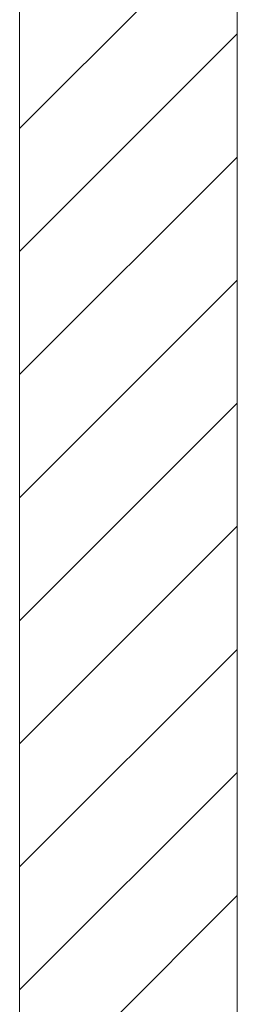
# Model space of a CAD drawing. Extents: x -720 to 300, y 62 to 1107.
# Tile 94 of 250: x 207.15 to 209.65, y 696.65 to 707.96. Entities that reach past the tile are written whole.
import ezdxf
from ezdxf.lldxf.tags import DXFTag

# ---------------------------------------------------------------- set-up
doc = ezdxf.new("R2010")
doc.units = 0
doc.layers.get('0').update_dxf_attribs({"lineweight": 35})
doc.layers.add('E_Detail_Linie_Text_Bem', color=7, linetype='Continuous', lineweight=13)
doc.layers.add('E_Detail_Wandschraffur', color=7, linetype='Continuous', lineweight=5, true_color=0xc0c0c0)
tags = doc.linetypes.add('fein_strichliert', pattern=[4, 1, -2, 1]).pattern_tags.tags
tags[8:9] = [DXFTag(74, 4), DXFTag(75, 0), DXFTag(340, '0'), DXFTag(46, 0.0), DXFTag(50, 0.0), DXFTag(44, 0.0), DXFTag(45, 0.0)]
tags[6:7] = [DXFTag(74, 4), DXFTag(75, 0), DXFTag(340, '0'), DXFTag(46, 0.0), DXFTag(50, 0.0), DXFTag(44, 0.0), DXFTag(45, 0.0)]
tags[4:5] = [DXFTag(74, 4), DXFTag(75, 0), DXFTag(340, '0'), DXFTag(46, 0.0), DXFTag(50, 0.0), DXFTag(44, 0.0), DXFTag(45, 0.0)]

# ---------------------------------------------------------------- blocks, each defined once
blk = doc.blocks.new('Referenz-A06G9FMD8I')
at = {"layer": 'E_Detail_Linie_Text_Bem', "linetype": 'Continuous', "ltscale": 0.13}
for p, q in [((207.147, 715.6), (207.147, 675.6)), ((209.647, 703.8), (209.647, 715.6)), ((209.647, 703.6), (209.647, 703.8)), ((209.647, 675.6), (209.647, 703.6))]:
    blk.add_line(p, q, dxfattribs=at)
at = {"layer": 'E_Detail_Wandschraffur', "linetype": 'ByBlock', "ltscale": 0.13}
for p, q in [((207.147, 706.709), (209.647, 709.209)), ((207.147, 703.881), (209.647, 706.381)), ((207.147, 701.052), (209.647, 703.552)), ((207.147, 698.224), (209.647, 700.724)), ((207.147, 695.396), (209.647, 697.896))]:
    blk.add_line(p, q, dxfattribs=at)
at = {"layer": 'E_Detail_Wandschraffur', "linetype": 'fein_strichliert', "ltscale": 0.13}
for p, q in [((207.147, 705.295), (209.647, 707.795)), ((207.147, 702.467), (209.647, 704.967)), ((207.147, 699.638), (209.647, 702.138)), ((207.147, 696.81), (209.647, 699.31))]:
    blk.add_line(p, q, dxfattribs=at)

msp = doc.modelspace()

# ---------------------------------------------------------------- block references
at = {"color": 8, "lineweight": 25, "ltscale": 0.25, "true_color": 0x808080}
msp.add_blockref('Referenz-A06G9FMD8I', (0, 0), dxfattribs=at)

doc.saveas('drawing.dxf')
